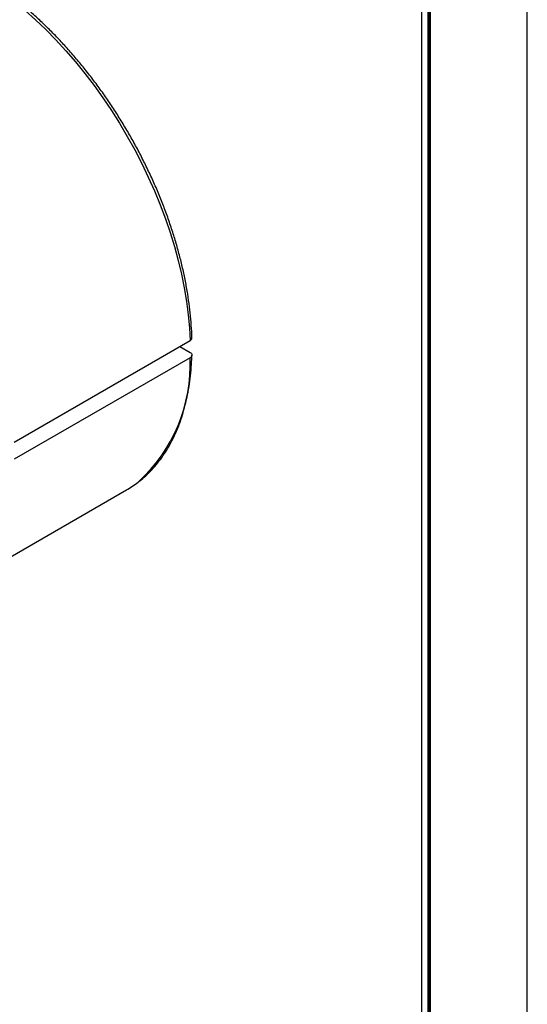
# Model space of a CAD drawing. Header units: millimetres. Extents: x 0 to 342, y 0 to 242.
# Tile 7 of 8: x 304 to 342, y 126 to 202. Entities that reach past the tile are written whole.
import ezdxf
from ezdxf.enums import TextEntityAlignment as Align

# ---------------------------------------------------------------- set-up
doc = ezdxf.new("R2010")
doc.units = ezdxf.units.MM
doc.layers.add('L1', color=7, linetype='CONTINUOUS')
doc.layers.add('OUTLINE', color=7, linetype='CONTINUOUS')

# ---------------------------------------------------------------- blocks, each defined once
blk = doc.blocks.new('표제란')
at = {"layer": 'L1', "color": 0}
blk.add_line((297, 0), (297, 210), dxfattribs=at)
at = {"layer": 'L1', "const_width": 0.25}
blk.add_lwpolyline([(290.5, 6.5), (290.5, 203.5), (10, 203.5), (10, 6.5)], close=True, dxfattribs=at)
at = {"layer": 'L1'}
blk.add_lwpolyline([(290, 7), (290, 203), (10.5, 203), (10.5, 7)], close=True, dxfattribs=at)
for tag, p in [('필렛', (179.25, 10.9)), ('모따기', (179.25, 8.3))]:
    blk.add_attdef(tag, text='', height=1.15, dxfattribs=at).set_placement(p, align=Align.MIDDLE_LEFT)
at = {"layer": 'OUTLINE', "ltscale": 0.5}
for tag, p, height in [('도번', (251.181, 15.642), 2.5), ('SCALE', (253.781, 9.553), 1.2), ('DATE', (277.02, 9.511), 1.2)]:
    blk.add_attdef(tag, p, '', height=height, dxfattribs=at)

msp = doc.modelspace()

# ---------------------------------------------------------------- linework, layer by layer
at = {"layer": 'OUTLINE'}
for p, q in [((303.2013, 169.3251), (316.6363, 177.081)), ((315.8583, 176.6319), (316.6361, 176.1829)), ((316.6363, 175.7745), (303.2013, 168.0187)), ((301.0333, 159.4601), (311.778, 165.6629))]:
    msp.add_line(p, q, dxfattribs=at)
at = {"layer": 'OUTLINE', "flags": 128}
msp.add_lwpolyline([(304.0435, 202.3177), (304.84, 201.6045), (305.6245, 200.8528), (306.3953, 200.0644), (307.1503, 199.2413), (307.8876, 198.3855), (308.6056, 197.4991), (309.3024, 196.5843), (309.9762, 195.6434), (310.6255, 194.6787), (311.2485, 193.6926), (311.8439, 192.6875), (312.41, 191.6659), (312.9455, 190.6304), (313.4491, 189.5834), (313.9196, 188.5277), (314.3557, 187.4657), (314.7564, 186.4001), (315.1207, 185.3336), (315.4477, 184.2688), (315.7365, 183.2083), (315.9866, 182.1547), (316.1972, 181.1106), (316.3679, 180.0787), (316.4981, 179.0615), (316.5877, 178.0614), (316.6363, 177.081)], dxfattribs=at)
at = {"layer": 'OUTLINE'}
for centre, radius, start, end in [((304.5427, 175.2332), 12.1058, 312.242342, 2.562846), ((307.8399, 172.4824), 7.8749, 300.005193, 307.933416)]:
    msp.add_arc(centre, radius, start, end, dxfattribs=at)
for points, knots in [([(316.7828, 177.2856), (316.777, 177.4484), (316.7604, 177.9201), (316.7044, 178.7144), (316.603, 179.6722), (316.4644, 180.6439), (316.2897, 181.6271), (316.0792, 182.6197), (315.8334, 183.6195), (315.5529, 184.6244), (315.2383, 185.6322), (314.8904, 186.6407), (314.5099, 187.6478), (314.0977, 188.6511), (313.6547, 189.6487), (313.182, 190.6383), (312.6804, 191.6177), (312.1512, 192.5848), (311.5955, 193.5376), (311.0145, 194.4739), (310.4094, 195.3917), (309.7816, 196.289), (309.1325, 197.1639), (308.4633, 198.0143), (307.7757, 198.8386), (307.071, 199.6348), (306.3507, 200.4012), (305.6164, 201.1361), (304.8697, 201.8379), (304.112, 202.505), (303.3452, 203.136), (302.5707, 203.7293), (301.7901, 204.2838), (301.0053, 204.798), (300.2177, 205.2709), (299.4292, 205.7012), (298.6413, 206.0879), (297.8559, 206.4301), (297.0746, 206.7269), (296.2992, 206.9775), (295.5314, 207.1812), (294.7732, 207.3375), (294.0263, 207.4458), (293.2925, 207.5061), (292.5736, 207.518), (291.8715, 207.4816), (291.1877, 207.3974), (290.5246, 207.2645), (289.8887, 207.09), (289.486, 206.9354), (289.2884, 206.8596)], [0, 0, 0, 0, 0.01113008, 0.0322381, 0.05334257, 0.07444248, 0.09553742, 0.11662723, 0.13771199, 0.15879193, 0.17986737, 0.20093874, 0.2220065, 0.24307116, 0.26413327, 0.28519338, 0.30625205, 0.32730985, 0.34836737, 0.36942516, 0.39048363, 0.41154337, 0.43260497, 0.45366901, 0.47473607, 0.49580671, 0.51688149, 0.53796094, 0.55904554, 0.5801357, 0.60123178, 0.62233398, 0.64344234, 0.66455667, 0.68567647, 0.70680083, 0.72792834, 0.74905649, 0.77018172, 0.79129988, 0.81240582, 0.83349326, 0.85455501, 0.8755832, 0.89656987, 0.91750777, 0.93839132, 0.95921776, 0.97998809, 1, 1, 1, 1]), ([(316.6363, 177.081), (316.6715, 177.1061), (316.7417, 177.1565), (316.7855, 177.233), (316.778, 177.2775), (316.776, 177.2897)], [0, 0, 0, 0, 0.41999486, 0.84048001, 1, 1, 1, 1]), ([(316.6361, 176.1829), (316.7283, 176.1296), (316.7826, 176.055), (316.7828, 175.9026), (316.7298, 175.8285), (316.6363, 175.7745)], [0, 0, 0, 0, 0.5, 0.5, 1, 1, 1, 1]), ([(312.7168, 166.3002), (312.855, 166.4098), (313.1641, 166.6553), (313.6096, 167.0875), (314.0586, 167.586), (314.4758, 168.1265), (314.8614, 168.7064), (315.2141, 169.325), (315.5332, 169.9808), (315.8178, 170.6724), (316.0672, 171.3983), (316.2808, 172.1567), (316.458, 172.9459), (316.5986, 173.764), (316.7017, 174.6094), (316.7595, 175.3502), (316.7766, 175.8122), (316.7828, 175.9774)], [0, 0, 0, 0, 0.0555446, 0.1243259, 0.1932255, 0.2622793, 0.3315087, 0.400921, 0.4705107, 0.5402627, 0.6101555, 0.6801644, 0.7502645, 0.8204323, 0.8906472, 0.9608918, 1, 1, 1, 1])]:
    msp.add_open_spline(points, degree=3, knots=knots, dxfattribs=at)

# ---------------------------------------------------------------- block references
at = {"layer": 'OUTLINE', "xscale": 1.1528884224, "yscale": 1.1528884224, "zscale": 1.1528884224}
msp.add_blockref('표제란', (0, 0), dxfattribs=at)

doc.saveas('drawing.dxf')
